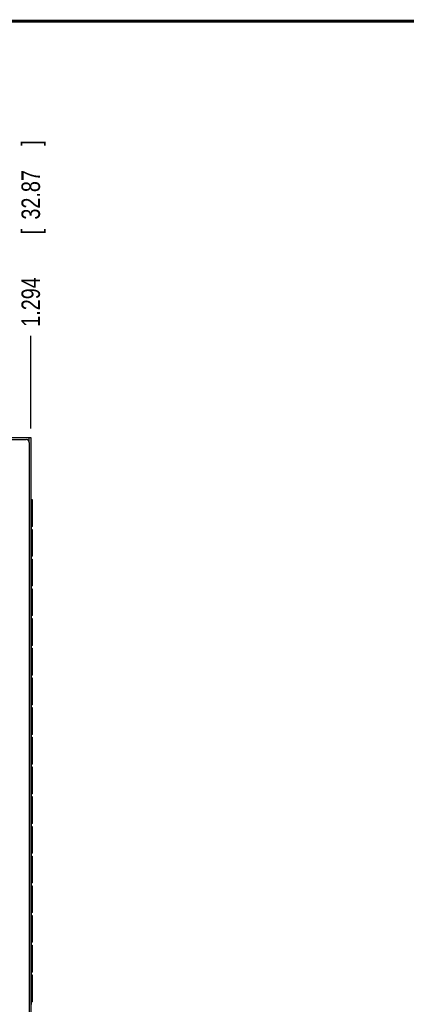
# Model space of a CAD drawing. Header units: inches. Extents: x 0.2 to 16.8, y 0.1 to 10.8.
# Tile 8 of 43: x 5.3 to 7.9, y 4.1 to 10.8. Entities that reach past the tile are written whole.
import ezdxf

# ---------------------------------------------------------------- set-up
doc = ezdxf.new("R2010")
doc.units = ezdxf.units.IN
doc.header["$LTSCALE"] = 0.935
doc.header["$MEASUREMENT"] = 0
doc.layers.get('0').update_dxf_attribs({"linetype": 'CONTINUOUS'})
doc.layers.add('DIMENSIONS', color=7, linetype='CONTINUOUS')
doc.styles.get("Standard").update_dxf_attribs({"font": 'txt', "width": 0.8})
doc.dimstyles.new('DIMSTYLE_1', dxfattribs={"dimtxt": 0.125, "dimasz": 0.18, "dimexe": 0.18, "dimexo": 0.0625, "dimgap": 0.09, "dimtad": 0, "dimtih": 1, "dimtoh": 1, "dimdec": 3, "dimzin": 4, "dimdsep": 46, "dimtxsty": 'STANDARD', "dimblk": '_FILLED', "dimblk1": '_FILLED', "dimblk2": '_FILLED', "dimcen": 0.09, "dimadec": 0, "dimazin": 0, "dimtp": 0.01, "dimtm": 0.01, "dimtfac": 1, "dimtdec": 3, "dimtofl": 0, "dimtmove": 0, "dimatfit": 3, "dimldrblk": '_FILLED', "dimfxl": 1, "dimtolj": 1, "dimtzin": 4, "dimarcsym": 0})

# ---------------------------------------------------------------- blocks, each defined once
blk = doc.blocks.new('*D15')
at = {"layer": 'DIMENSIONS', "color": 2, "linetype": 'CONTINUOUS'}
blk.add_line((5.403, 8.0035), (5.403, 8.6285), dxfattribs=at)
at = {"layer": 'DIMENSIONS', "color": 2, "linetype": 'CONTINUOUS', "width": 0.8}
for s, p in [(']', (5.4655, 9.916)), ('32.87', (5.4655, 9.416)), ('[', (5.4655, 9.316)), ('1.294', (5.4655, 8.691))]:
    blk.add_text(s, height=0.125, rotation=90, dxfattribs=at).set_placement(p)
blk = doc.blocks.new('_FILLED')
at = {"color": 0, "linetype": 'BYBLOCK'}
blk.add_solid([(0, 0), (-1, 0.174), (-1, -0.174)], dxfattribs=at)

msp = doc.modelspace()

# ---------------------------------------------------------------- linework, layer by layer
at = {"color": 7, "linetype": 'CONTINUOUS'}
for p, q in [((3.815, 7.941), (5.403, 7.941)), ((5.403, 7.941), (5.403, 2.876)), ((5.2467, 7.927), (5.373, 7.927)), ((5.393, 7.907), (5.393, 2.902)), ((5.403, 7.521), (5.4136, 7.521)), ((5.4138, 7.339), (5.4138, 7.521)), ((5.4056, 7.339), (5.4056, 7.32)), ((5.4138, 7.339), (5.4056, 7.339)), ((5.4056, 7.32), (5.4136, 7.32)), ((5.4138, 7.1381), (5.4138, 7.32)), ((5.4056, 7.1381), (5.4056, 7.1191)), ((5.4138, 7.1381), (5.4056, 7.1381)), ((5.4056, 7.1191), (5.4136, 7.1191)), ((5.4138, 6.9371), (5.4138, 7.1191)), ((5.4056, 6.9371), (5.4056, 6.9181)), ((5.4138, 6.9371), (5.4056, 6.9371)), ((5.4056, 6.9181), (5.4136, 6.9181)), ((5.4138, 6.7362), (5.4138, 6.9181)), ((5.4056, 6.7362), (5.4056, 6.7172)), ((5.4138, 6.7362), (5.4056, 6.7362)), ((5.4056, 6.7172), (5.4136, 6.7172)), ((5.4138, 6.5352), (5.4138, 6.7172)), ((5.4056, 6.5352), (5.4056, 6.5162)), ((5.4138, 6.5352), (5.4056, 6.5352)), ((5.4056, 6.5162), (5.4136, 6.5162)), ((5.4138, 6.3343), (5.4138, 6.5162)), ((5.4056, 6.3343), (5.4056, 6.3153)), ((5.4138, 6.3343), (5.4056, 6.3343)), ((5.4056, 6.3153), (5.4136, 6.3153)), ((5.4138, 6.1333), (5.4138, 6.3153)), ((5.4056, 6.1333), (5.4056, 6.1143)), ((5.4138, 6.1333), (5.4056, 6.1333)), ((5.4056, 6.1143), (5.4136, 6.1143)), ((5.4138, 5.9324), (5.4138, 6.1143)), ((5.4138, 5.9324), (5.4056, 5.9324)), ((5.4056, 5.9324), (5.4056, 5.9134)), ((5.4056, 5.9134), (5.4136, 5.9134)), ((5.4138, 5.7314), (5.4138, 5.9134)), ((5.4138, 5.7314), (5.4056, 5.7314)), ((5.4056, 5.7314), (5.4056, 5.7124)), ((5.4056, 5.7124), (5.4136, 5.7124)), ((5.4138, 5.5305), (5.4138, 5.7124)), ((5.4138, 5.5305), (5.4056, 5.5305)), ((5.4056, 5.5305), (5.4056, 5.5115)), ((5.4056, 5.5115), (5.4136, 5.5115)), ((5.4138, 5.3295), (5.4138, 5.5115)), ((5.4138, 5.3295), (5.4056, 5.3295)), ((5.4056, 5.3295), (5.4056, 5.3105)), ((5.4056, 5.3105), (5.4136, 5.3105)), ((5.4138, 5.1286), (5.4138, 5.3105)), ((5.4138, 5.1286), (5.4056, 5.1286)), ((5.4056, 5.1286), (5.4056, 5.1096)), ((5.4056, 5.1096), (5.4136, 5.1096)), ((5.4138, 4.9276), (5.4138, 5.1096)), ((5.4138, 4.9276), (5.4056, 4.9276)), ((5.4056, 4.9276), (5.4056, 4.9086)), ((5.4056, 4.9086), (5.4136, 4.9086)), ((5.4138, 4.7267), (5.4138, 4.9086)), ((5.4138, 4.7267), (5.4056, 4.7267)), ((5.4056, 4.7267), (5.4056, 4.7077)), ((5.4056, 4.7077), (5.4136, 4.7077)), ((5.4138, 4.5257), (5.4138, 4.7077)), ((5.4138, 4.5257), (5.4056, 4.5257)), ((5.4056, 4.5257), (5.4056, 4.5067)), ((5.4056, 4.5067), (5.4136, 4.5067)), ((5.4138, 4.3248), (5.4138, 4.5067)), ((5.4138, 4.3248), (5.4056, 4.3248)), ((5.4056, 4.3248), (5.4056, 4.3058)), ((5.4056, 4.3058), (5.4136, 4.3058)), ((5.4138, 4.1238), (5.4138, 4.3058)), ((5.4138, 4.1238), (5.4056, 4.1238)), ((5.4056, 4.1238), (5.4056, 4.1048))]:
    msp.add_line(p, q, dxfattribs=at)
at = {"color": 9, "linetype": 'CONTINUOUS'}
for p, q in [((5.391, 7.941), (5.391, 7.9157)), ((5.405, 3.521), (5.405, 7.521))]:
    msp.add_line(p, q, dxfattribs=at)
at = {"color": 7, "linetype": 'CONTINUOUS', "const_width": 0.02}
msp.add_lwpolyline([(16.75, 10.7586), (0.25, 10.7586)], dxfattribs=at)
at = {"color": 7, "linetype": 'CONTINUOUS'}
msp.add_arc((5.373, 7.907), 0.02, 0, 90, dxfattribs=at)

# ---------------------------------------------------------------- dimensions: what is measured, and where the dimension line sits
at = {"layer": 'DIMENSIONS', "color": 2, "linetype": 'CONTINUOUS'}
dim = msp.add_ordinate_dim(feature_location=(5.403, 8.0035), offset=(0, 0.625), dtype=1, origin=(4.109, 7.9441), dimstyle='DIMSTYLE_1', dxfattribs=at)
dim.commit()
dim.dimension.update_dxf_attribs({"geometry": '*D15', "text_midpoint": (5.403, 9.3535)})

doc.saveas('drawing.dxf')
